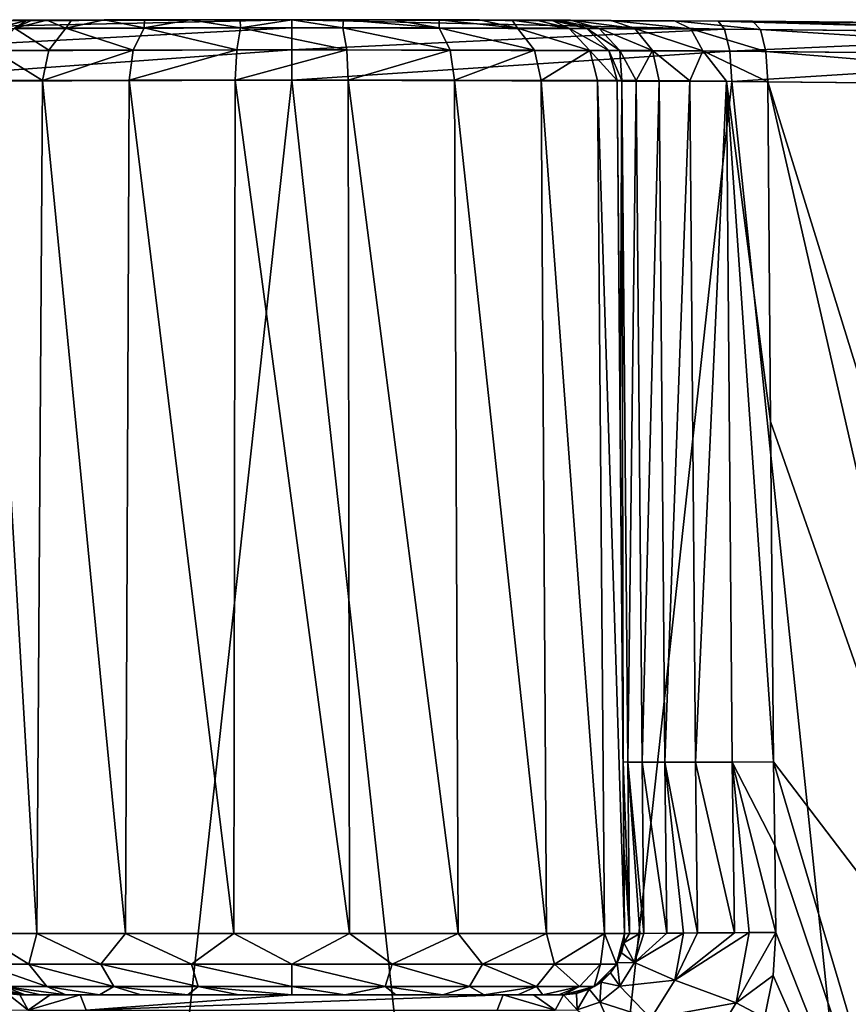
# Model space of a CAD drawing. Header units: millimetres. Extents: x -50 to 50, y 102 to 198.
# Tile 13 of 18: x -3 to 7, y 186 to 198. Entities that reach past the tile are written whole.
import ezdxf

# ---------------------------------------------------------------- set-up
doc = ezdxf.new("R2010")
doc.units = ezdxf.units.MM
doc.header["$LTSCALE"] = 65.185185
for name, color, linetype in [('64', 7, 'CONTINUOUS'), ('65', 7, 'CONTINUOUS'), ('66', 7, 'CONTINUOUS'), ('70', 7, 'CONTINUOUS'), ('71', 7, 'CONTINUOUS'), ('72', 7, 'CONTINUOUS'), ('73', 7, 'CONTINUOUS'), ('74', 7, 'CONTINUOUS'), ('76', 7, 'CONTINUOUS'), ('77', 7, 'CONTINUOUS'), ('78', 7, 'CONTINUOUS'), ('79', 7, 'CONTINUOUS'), ('80', 7, 'CONTINUOUS'), ('81', 7, 'CONTINUOUS'), ('82', 7, 'CONTINUOUS'), ('84', 7, 'CONTINUOUS'), ('86', 7, 'CONTINUOUS'), ('87', 7, 'CONTINUOUS'), ('88', 7, 'CONTINUOUS'), ('89', 7, 'CONTINUOUS'), ('90', 7, 'CONTINUOUS'), ('91', 7, 'CONTINUOUS')]:
    doc.layers.add(name, color=color, linetype=linetype)

msp = doc.modelspace()

# ---------------------------------------------------------------- linework, layer by layer
at = {"layer": '64', "color": 7, "linetype": 'CONTINUOUS'}
for points in [[(-3.851, 187.057, 77.402), (-3.139, 187.057, 78.634), (-3.765, 197.551, 77.37), (-3.851, 187.057, 77.402)], [(-3.765, 197.551, 77.37), (-3.139, 187.057, 78.634), (-3.069, 197.553, 78.575), (-3.765, 197.551, 77.37)], [(-3.139, 187.057, 78.634), (-2.049, 187.057, 79.549), (-3.069, 197.553, 78.575), (-3.139, 187.057, 78.634)], [(-3.069, 197.553, 78.575), (-2.049, 187.057, 79.549), (-2.003, 197.555, 79.47), (-3.069, 197.553, 78.575)], [(-2.049, 187.057, 79.549), (-0.712, 187.057, 80.036), (-2.003, 197.555, 79.47), (-2.049, 187.057, 79.549)], [(-2.003, 197.555, 79.47), (-0.712, 187.057, 80.036), (-0.696, 197.556, 79.946), (-2.003, 197.555, 79.47)], [(-0.712, 187.057, 80.036), (0.712, 187.057, 80.036), (-0.696, 197.556, 79.946), (-0.712, 187.057, 80.036)], [(-0.696, 197.556, 79.946), (0.712, 187.057, 80.036), (0.696, 197.556, 79.946), (-0.696, 197.556, 79.946)], [(0.712, 187.057, 80.036), (2.049, 187.057, 79.549), (0.696, 197.556, 79.946), (0.712, 187.057, 80.036)], [(0.696, 197.556, 79.946), (2.049, 187.057, 79.549), (2.004, 197.555, 79.469), (0.696, 197.556, 79.946)], [(2.049, 187.057, 79.549), (3.139, 187.057, 78.634), (2.004, 197.555, 79.469), (2.049, 187.057, 79.549)], [(2.004, 197.555, 79.469), (3.139, 187.057, 78.634), (3.07, 197.553, 78.575), (2.004, 197.555, 79.469)], [(3.139, 187.057, 78.634), (3.851, 187.057, 77.402), (3.07, 197.553, 78.575), (3.139, 187.057, 78.634)], [(3.07, 197.553, 78.575), (3.851, 187.057, 77.402), (3.765, 197.551, 77.37), (3.07, 197.553, 78.575)], [(4.098, 187.057, 76), (4.007, 197.55, 76), (3.765, 197.551, 77.37), (4.098, 187.057, 76)], [(3.851, 187.057, 77.402), (4.098, 187.057, 76), (3.765, 197.551, 77.37), (3.851, 187.057, 77.402)]]:
    msp.add_3dface(points, dxfattribs=at)
at = {"layer": '65', "color": 7, "linetype": 'CONTINUOUS'}
for points in [[(4.007, 197.55, 76), (4.098, 187.057, 76), (4.098, 187.057, 24.492), (4.007, 197.55, 76)], [(4.007, 197.55, 24.428), (4.007, 197.55, 76), (4.043, 193.362, 24.456), (4.007, 197.55, 24.428)], [(4.043, 193.362, 24.456), (4.007, 197.55, 76), (4.08, 189.168, 24.484), (4.043, 193.362, 24.456)], [(4.08, 189.168, 24.484), (4.007, 197.55, 76), (4.089, 188.119, 24.489), (4.08, 189.168, 24.484)], [(4.089, 188.119, 24.489), (4.007, 197.55, 76), (4.098, 187.057, 24.492), (4.089, 188.119, 24.489)]]:
    msp.add_3dface(points, dxfattribs=at)
at = {"layer": '66', "color": 7, "linetype": 'CONTINUOUS'}
for points in [[(0.002, 198.3, -22.03), (-5.246, 198.283, -21.397), (0.001, 198.3, 79.256), (0.002, 198.3, -22.03)], [(0.001, 198.3, 79.256), (-5.246, 198.283, -21.397), (-0.637, 198.3, 79.194), (0.001, 198.3, 79.256)], [(-0.637, 198.3, 79.194), (-5.246, 198.283, -21.397), (-3.26, 198.293, 24.428), (-0.637, 198.3, 79.194)], [(-3.26, 198.293, 24.428), (-5.246, 198.283, -21.397), (-3.431, 198.293, 23.387), (-3.26, 198.293, 24.428)], [(-1.25, 198.299, 79.007), (-0.637, 198.3, 79.194), (-3.26, 198.293, 24.428), (-1.25, 198.299, 79.007)], [(-1.815, 198.298, 78.705), (-1.25, 198.299, 79.007), (-3.26, 198.293, 24.428), (-1.815, 198.298, 78.705)], [(-2.31, 198.297, 78.298), (-1.815, 198.298, 78.705), (-3.26, 198.293, 24.428), (-2.31, 198.297, 78.298)], [(-2.714, 198.295, 77.803), (-2.31, 198.297, 78.298), (-3.26, 198.293, 24.428), (-2.714, 198.295, 77.803)], [(-3.015, 198.294, 77.238), (-2.714, 198.295, 77.803), (-3.26, 198.293, 24.428), (-3.015, 198.294, 77.238)], [(-3.198, 198.294, 76.627), (-3.015, 198.294, 77.238), (-3.26, 198.293, 24.428), (-3.198, 198.294, 76.627)], [(-3.26, 198.293, 76), (-3.198, 198.294, 76.627), (-3.26, 198.293, 24.428), (-3.26, 198.293, 76)], [(0.639, 198.3, 79.193), (0.002, 198.3, -22.03), (0.001, 198.3, 79.256), (0.639, 198.3, 79.193)], [(5.25, 198.283, -21.396), (0.002, 198.3, -22.03), (4.712, 198.286, 21.721), (5.25, 198.283, -21.396)], [(4.712, 198.286, 21.721), (0.002, 198.3, -22.03), (3.934, 198.29, 22.447), (4.712, 198.286, 21.721)], [(3.934, 198.29, 22.447), (0.002, 198.3, -22.03), (3.431, 198.293, 23.386), (3.934, 198.29, 22.447)], [(3.431, 198.293, 23.386), (0.002, 198.3, -22.03), (3.26, 198.293, 24.428), (3.431, 198.293, 23.386)], [(3.26, 198.293, 24.428), (0.002, 198.3, -22.03), (3.26, 198.293, 76), (3.26, 198.293, 24.428)], [(3.26, 198.293, 76), (0.002, 198.3, -22.03), (3.199, 198.294, 76.627), (3.26, 198.293, 76)], [(3.199, 198.294, 76.627), (0.002, 198.3, -22.03), (3.015, 198.294, 77.237), (3.199, 198.294, 76.627)], [(3.015, 198.294, 77.237), (0.002, 198.3, -22.03), (2.715, 198.295, 77.802), (3.015, 198.294, 77.237)], [(2.715, 198.295, 77.802), (0.002, 198.3, -22.03), (2.311, 198.297, 78.297), (2.715, 198.295, 77.802)], [(2.311, 198.297, 78.297), (0.002, 198.3, -22.03), (1.816, 198.298, 78.704), (2.311, 198.297, 78.297)], [(1.816, 198.298, 78.704), (0.002, 198.3, -22.03), (1.251, 198.299, 79.007), (1.816, 198.298, 78.704)], [(1.251, 198.299, 79.007), (0.002, 198.3, -22.03), (0.639, 198.3, 79.193), (1.251, 198.299, 79.007)], [(5.675, 198.28, 21.288), (5.25, 198.283, -21.396), (4.712, 198.286, 21.721), (5.675, 198.28, 21.288)], [(10.196, 198.235, -19.534), (5.25, 198.283, -21.396), (5.675, 198.28, 21.288), (10.196, 198.235, -19.534)], [(10.574, 198.23, 19.332), (10.196, 198.235, -19.534), (5.675, 198.28, 21.288), (10.574, 198.23, 19.332)]]:
    msp.add_3dface(points, dxfattribs=at)
at = {"layer": '70', "color": 7, "linetype": 'CONTINUOUS'}
for points in [[(-2.718, 172.804, -22.834), (-8.001, 172.804, -21.559), (-5.417, 197.539, -22.126), (-2.718, 172.804, -22.834)], [(0.001, 197.557, -22.78), (-2.718, 172.804, -22.834), (-5.417, 197.539, -22.126), (0.001, 197.557, -22.78)], [(2.717, 172.804, -22.834), (-2.718, 172.804, -22.834), (0.001, 197.557, -22.78), (2.717, 172.804, -22.834)], [(5.418, 197.539, -22.126), (2.717, 172.804, -22.834), (0.001, 197.557, -22.78), (5.418, 197.539, -22.126)], [(8.001, 172.804, -21.559), (2.717, 172.804, -22.834), (5.418, 197.539, -22.126), (8.001, 172.804, -21.559)], [(10.525, 197.492, -20.203), (8.001, 172.804, -21.559), (5.418, 197.539, -22.126), (10.525, 197.492, -20.203)], [(8.571, 185.704, 21.217), (10.894, 181.292, 20.167), (5.863, 197.536, 22.012), (8.571, 185.704, 21.217)], [(5.863, 197.536, 22.012), (10.894, 181.292, 20.167), (10.929, 197.487, 19.988), (5.863, 197.536, 22.012)], [(5.897, 193.356, 22.041), (8.571, 185.704, 21.217), (5.863, 197.536, 22.012), (5.897, 193.356, 22.041)], [(5.931, 189.168, 22.07), (8.571, 185.704, 21.217), (5.897, 193.356, 22.041), (5.931, 189.168, 22.07)]]:
    msp.add_3dface(points, dxfattribs=at)
at = {"layer": '71', "color": 7, "linetype": 'CONTINUOUS'}
for points in [[(3.348, 186.3, 50.543), (3.348, 186.3, 76), (-3.348, 186.3, 50.543), (3.348, 186.3, 50.543)], [(-3.348, 186.3, 50.543), (3.348, 186.3, 76), (-3.348, 186.3, 76), (-3.348, 186.3, 50.543)], [(-3.348, 186.3, 76), (3.348, 186.3, 76), (3.284, 186.3, 76.653), (-3.348, 186.3, 76)], [(-2.976, 186.3, 25.124), (3.348, 186.3, 50.543), (-3.348, 186.3, 25.086), (-2.976, 186.3, 25.124)], [(-3.348, 186.3, 25.086), (3.348, 186.3, 50.543), (-3.348, 186.3, 50.543), (-3.348, 186.3, 25.086)], [(-3.284, 186.3, 76.653), (-3.348, 186.3, 76), (3.284, 186.3, 76.653), (-3.284, 186.3, 76.653)], [(-3.093, 186.3, 77.281), (-3.284, 186.3, 76.653), (3.093, 186.3, 77.281), (-3.093, 186.3, 77.281)], [(3.093, 186.3, 77.281), (-3.284, 186.3, 76.653), (3.284, 186.3, 76.653), (3.093, 186.3, 77.281)], [(-2.784, 186.3, 77.86), (-3.093, 186.3, 77.281), (2.784, 186.3, 77.86), (-2.784, 186.3, 77.86)], [(2.784, 186.3, 77.86), (-3.093, 186.3, 77.281), (3.093, 186.3, 77.281), (2.784, 186.3, 77.86)], [(-2.604, 186.3, 25.156), (3.348, 186.3, 50.543), (-2.976, 186.3, 25.124), (-2.604, 186.3, 25.156)], [(-2.368, 186.3, 78.367), (-2.784, 186.3, 77.86), (2.368, 186.3, 78.367), (-2.368, 186.3, 78.367)], [(2.368, 186.3, 78.367), (-2.784, 186.3, 77.86), (2.784, 186.3, 77.86), (2.368, 186.3, 78.367)], [(0, 186.3, 25.257), (3.348, 186.3, 50.543), (-2.604, 186.3, 25.156), (0, 186.3, 25.257)], [(-1.86, 186.3, 78.784), (-2.368, 186.3, 78.367), (1.86, 186.3, 78.784), (-1.86, 186.3, 78.784)], [(1.86, 186.3, 78.784), (-2.368, 186.3, 78.367), (2.368, 186.3, 78.367), (1.86, 186.3, 78.784)], [(-1.281, 186.3, 79.093), (-1.86, 186.3, 78.784), (1.281, 186.3, 79.093), (-1.281, 186.3, 79.093)], [(1.281, 186.3, 79.093), (-1.86, 186.3, 78.784), (1.86, 186.3, 78.784), (1.281, 186.3, 79.093)], [(-0.653, 186.3, 79.284), (-1.281, 186.3, 79.093), (0.653, 186.3, 79.284), (-0.653, 186.3, 79.284)], [(0.653, 186.3, 79.284), (-1.281, 186.3, 79.093), (1.281, 186.3, 79.093), (0.653, 186.3, 79.284)], [(0, 186.3, 79.348), (-0.653, 186.3, 79.284), (0.653, 186.3, 79.284), (0, 186.3, 79.348)], [(2.604, 186.3, 25.156), (3.348, 186.3, 50.543), (0, 186.3, 25.257), (2.604, 186.3, 25.156)], [(2.977, 186.3, 25.124), (3.348, 186.3, 50.543), (2.604, 186.3, 25.156), (2.977, 186.3, 25.124)], [(3.348, 186.3, 25.086), (3.348, 186.3, 50.543), (2.977, 186.3, 25.124), (3.348, 186.3, 25.086)]]:
    msp.add_3dface(points, dxfattribs=at)
at = {"layer": '72', "color": 7, "linetype": 'CONTINUOUS'}
for points in [[(-3.348, 186.3, 25.086), (-3.348, 186.3, 50.543), (-3.725, 186.402, 76), (-3.348, 186.3, 25.086)], [(-3.348, 186.3, 25.086), (-3.725, 186.402, 76), (-3.505, 186.317, 25.002), (-3.348, 186.3, 25.086)], [(-3.348, 186.3, 50.543), (-3.348, 186.3, 76), (-3.725, 186.402, 76), (-3.348, 186.3, 50.543)]]:
    msp.add_3dface(points, dxfattribs=at)
at = {"layer": '73', "color": 7, "linetype": 'CONTINUOUS'}
for points in [[(-3.139, 187.057, 78.634), (-3.851, 187.057, 77.402), (-3.236, 186.679, 78.351), (-3.139, 187.057, 78.634)], [(-3.236, 186.679, 78.351), (-3.851, 187.057, 77.402), (-3.804, 186.679, 77.236), (-3.236, 186.679, 78.351)], [(-2.351, 186.679, 79.236), (-3.139, 187.057, 78.634), (-3.236, 186.679, 78.351), (-2.351, 186.679, 79.236)], [(-2.049, 187.057, 79.549), (-3.139, 187.057, 78.634), (-2.351, 186.679, 79.236), (-2.049, 187.057, 79.549)], [(-1.236, 186.679, 79.804), (-2.049, 187.057, 79.549), (-2.351, 186.679, 79.236), (-1.236, 186.679, 79.804)], [(-0.712, 187.057, 80.036), (-2.049, 187.057, 79.549), (-1.236, 186.679, 79.804), (-0.712, 187.057, 80.036)], [(0, 186.679, 80), (-0.712, 187.057, 80.036), (-1.236, 186.679, 79.804), (0, 186.679, 80)], [(0.712, 187.057, 80.036), (-0.712, 187.057, 80.036), (0, 186.679, 80), (0.712, 187.057, 80.036)], [(1.236, 186.679, 79.804), (0.712, 187.057, 80.036), (0, 186.679, 80), (1.236, 186.679, 79.804)], [(2.049, 187.057, 79.549), (0.712, 187.057, 80.036), (1.236, 186.679, 79.804), (2.049, 187.057, 79.549)], [(2.351, 186.679, 79.236), (2.049, 187.057, 79.549), (1.236, 186.679, 79.804), (2.351, 186.679, 79.236)], [(3.139, 187.057, 78.634), (2.049, 187.057, 79.549), (2.351, 186.679, 79.236), (3.139, 187.057, 78.634)], [(3.236, 186.679, 78.351), (3.139, 187.057, 78.634), (2.351, 186.679, 79.236), (3.236, 186.679, 78.351)], [(3.851, 187.057, 77.402), (3.139, 187.057, 78.634), (3.236, 186.679, 78.351), (3.851, 187.057, 77.402)], [(3.804, 186.679, 77.236), (3.851, 187.057, 77.402), (3.236, 186.679, 78.351), (3.804, 186.679, 77.236)], [(4, 186.679, 76), (3.851, 187.057, 77.402), (3.804, 186.679, 77.236), (4, 186.679, 76)], [(4.098, 187.057, 76), (3.851, 187.057, 77.402), (4, 186.679, 76), (4.098, 187.057, 76)], [(-3.236, 186.679, 78.351), (-3.804, 186.679, 77.236), (-3.014, 186.402, 78.19), (-3.236, 186.679, 78.351)], [(-3.014, 186.402, 78.19), (-3.804, 186.679, 77.236), (-3.543, 186.402, 77.151), (-3.014, 186.402, 78.19)], [(-2.351, 186.679, 79.236), (-3.236, 186.679, 78.351), (-2.19, 186.402, 79.014), (-2.351, 186.679, 79.236)], [(-2.19, 186.402, 79.014), (-3.236, 186.679, 78.351), (-3.014, 186.402, 78.19), (-2.19, 186.402, 79.014)], [(-1.236, 186.679, 79.804), (-2.351, 186.679, 79.236), (-1.151, 186.402, 79.543), (-1.236, 186.679, 79.804)], [(-1.151, 186.402, 79.543), (-2.351, 186.679, 79.236), (-2.19, 186.402, 79.014), (-1.151, 186.402, 79.543)], [(0, 186.679, 80), (-1.236, 186.679, 79.804), (0, 186.402, 79.725), (0, 186.679, 80)], [(0, 186.402, 79.725), (-1.236, 186.679, 79.804), (-1.151, 186.402, 79.543), (0, 186.402, 79.725)], [(1.236, 186.679, 79.804), (0, 186.679, 80), (1.151, 186.402, 79.543), (1.236, 186.679, 79.804)], [(1.151, 186.402, 79.543), (0, 186.679, 80), (0, 186.402, 79.725), (1.151, 186.402, 79.543)], [(2.19, 186.402, 79.014), (1.236, 186.679, 79.804), (1.151, 186.402, 79.543), (2.19, 186.402, 79.014)], [(2.351, 186.679, 79.236), (1.236, 186.679, 79.804), (2.19, 186.402, 79.014), (2.351, 186.679, 79.236)], [(3.014, 186.402, 78.19), (2.351, 186.679, 79.236), (2.19, 186.402, 79.014), (3.014, 186.402, 78.19)], [(3.236, 186.679, 78.351), (2.351, 186.679, 79.236), (3.014, 186.402, 78.19), (3.236, 186.679, 78.351)], [(3.543, 186.402, 77.151), (3.236, 186.679, 78.351), (3.014, 186.402, 78.19), (3.543, 186.402, 77.151)], [(3.804, 186.679, 77.236), (3.236, 186.679, 78.351), (3.543, 186.402, 77.151), (3.804, 186.679, 77.236)], [(3.725, 186.402, 76), (3.804, 186.679, 77.236), (3.543, 186.402, 77.151), (3.725, 186.402, 76)], [(4, 186.679, 76), (3.804, 186.679, 77.236), (3.725, 186.402, 76), (4, 186.679, 76)], [(-3.348, 186.3, 76), (-3.284, 186.3, 76.653), (-3.725, 186.402, 76), (-3.348, 186.3, 76)], [(-3.725, 186.402, 76), (-3.284, 186.3, 76.653), (-3.543, 186.402, 77.151), (-3.725, 186.402, 76)], [(-3.284, 186.3, 76.653), (-3.093, 186.3, 77.281), (-3.543, 186.402, 77.151), (-3.284, 186.3, 76.653)], [(-3.093, 186.3, 77.281), (-2.784, 186.3, 77.86), (-3.543, 186.402, 77.151), (-3.093, 186.3, 77.281)], [(-2.784, 186.3, 77.86), (-3.014, 186.402, 78.19), (-3.543, 186.402, 77.151), (-2.784, 186.3, 77.86)], [(-2.784, 186.3, 77.86), (-2.368, 186.3, 78.367), (-3.014, 186.402, 78.19), (-2.784, 186.3, 77.86)], [(-2.368, 186.3, 78.367), (-2.19, 186.402, 79.014), (-3.014, 186.402, 78.19), (-2.368, 186.3, 78.367)], [(-2.368, 186.3, 78.367), (-1.86, 186.3, 78.784), (-2.19, 186.402, 79.014), (-2.368, 186.3, 78.367)], [(-1.86, 186.3, 78.784), (-1.281, 186.3, 79.093), (-2.19, 186.402, 79.014), (-1.86, 186.3, 78.784)], [(-1.281, 186.3, 79.093), (-1.151, 186.402, 79.543), (-2.19, 186.402, 79.014), (-1.281, 186.3, 79.093)], [(-1.281, 186.3, 79.093), (-0.653, 186.3, 79.284), (-1.151, 186.402, 79.543), (-1.281, 186.3, 79.093)], [(-0.653, 186.3, 79.284), (0, 186.3, 79.348), (-1.151, 186.402, 79.543), (-0.653, 186.3, 79.284)], [(0, 186.3, 79.348), (0, 186.402, 79.725), (-1.151, 186.402, 79.543), (0, 186.3, 79.348)], [(0, 186.3, 79.348), (0.653, 186.3, 79.284), (0, 186.402, 79.725), (0, 186.3, 79.348)], [(0.653, 186.3, 79.284), (1.151, 186.402, 79.543), (0, 186.402, 79.725), (0.653, 186.3, 79.284)], [(0.653, 186.3, 79.284), (1.281, 186.3, 79.093), (1.151, 186.402, 79.543), (0.653, 186.3, 79.284)], [(1.281, 186.3, 79.093), (1.86, 186.3, 78.784), (1.151, 186.402, 79.543), (1.281, 186.3, 79.093)], [(1.86, 186.3, 78.784), (2.19, 186.402, 79.014), (1.151, 186.402, 79.543), (1.86, 186.3, 78.784)], [(1.86, 186.3, 78.784), (2.368, 186.3, 78.367), (2.19, 186.402, 79.014), (1.86, 186.3, 78.784)], [(2.368, 186.3, 78.367), (3.014, 186.402, 78.19), (2.19, 186.402, 79.014), (2.368, 186.3, 78.367)], [(2.368, 186.3, 78.367), (2.784, 186.3, 77.86), (3.014, 186.402, 78.19), (2.368, 186.3, 78.367)], [(2.784, 186.3, 77.86), (3.093, 186.3, 77.281), (3.014, 186.402, 78.19), (2.784, 186.3, 77.86)], [(3.093, 186.3, 77.281), (3.543, 186.402, 77.151), (3.014, 186.402, 78.19), (3.093, 186.3, 77.281)], [(3.093, 186.3, 77.281), (3.284, 186.3, 76.653), (3.543, 186.402, 77.151), (3.093, 186.3, 77.281)], [(3.284, 186.3, 76.653), (3.348, 186.3, 76), (3.543, 186.402, 77.151), (3.284, 186.3, 76.653)], [(3.348, 186.3, 76), (3.725, 186.402, 76), (3.543, 186.402, 77.151), (3.348, 186.3, 76)]]:
    msp.add_3dface(points, dxfattribs=at)
at = {"layer": '74', "color": 7, "linetype": 'CONTINUOUS'}
for points in [[(4.098, 187.057, 24.492), (4.098, 187.057, 76), (4, 186.679, 76), (4.098, 187.057, 24.492)], [(4.098, 187.057, 24.492), (4, 186.679, 76), (4.09, 186.939, 24.503), (4.098, 187.057, 24.492)], [(4.09, 186.939, 24.503), (4, 186.679, 76), (4.061, 186.817, 24.536), (4.09, 186.939, 24.503)], [(4.061, 186.817, 24.536), (4, 186.679, 76), (4.007, 186.692, 24.594), (4.061, 186.817, 24.536)], [(4, 186.679, 76), (3.725, 186.402, 76), (3.925, 186.571, 24.677), (4, 186.679, 76)], [(4.007, 186.692, 24.594), (4, 186.679, 76), (3.925, 186.571, 24.677), (4.007, 186.692, 24.594)], [(3.925, 186.571, 24.677), (3.725, 186.402, 76), (3.809, 186.458, 24.782), (3.925, 186.571, 24.677)], [(3.725, 186.402, 76), (3.348, 186.3, 76), (3.662, 186.369, 24.898), (3.725, 186.402, 76)], [(3.662, 186.369, 24.898), (3.348, 186.3, 76), (3.505, 186.317, 25.002), (3.662, 186.369, 24.898)], [(3.809, 186.458, 24.782), (3.725, 186.402, 76), (3.662, 186.369, 24.898), (3.809, 186.458, 24.782)], [(3.348, 186.3, 76), (3.348, 186.3, 50.543), (3.505, 186.317, 25.002), (3.348, 186.3, 76)], [(3.348, 186.3, 50.543), (3.348, 186.3, 25.086), (3.505, 186.317, 25.002), (3.348, 186.3, 50.543)]]:
    msp.add_3dface(points, dxfattribs=at)
at = {"layer": '76', "color": 7, "linetype": 'CONTINUOUS'}
for points in [[(4.007, 197.55, 24.428), (4.043, 193.362, 24.456), (4.066, 197.551, 23.887), (4.007, 197.55, 24.428)], [(4.043, 193.362, 24.456), (4.08, 189.168, 24.484), (4.066, 197.551, 23.887), (4.043, 193.362, 24.456)], [(4.08, 189.168, 24.484), (4.139, 189.165, 23.943), (4.066, 197.551, 23.887), (4.08, 189.168, 24.484)], [(4.066, 197.551, 23.887), (4.139, 189.165, 23.943), (4.241, 197.55, 23.37), (4.066, 197.551, 23.887)], [(4.139, 189.165, 23.943), (4.314, 189.163, 23.428), (4.241, 197.55, 23.37), (4.139, 189.165, 23.943)], [(4.241, 197.55, 23.37), (4.314, 189.163, 23.428), (4.524, 197.549, 22.904), (4.241, 197.55, 23.37)], [(4.314, 189.163, 23.428), (4.596, 189.163, 22.963), (4.524, 197.549, 22.904), (4.314, 189.163, 23.428)], [(4.524, 197.549, 22.904), (4.596, 189.163, 22.963), (4.902, 197.546, 22.511), (4.524, 197.549, 22.904)], [(4.596, 189.163, 22.963), (4.972, 189.163, 22.57), (4.902, 197.546, 22.511), (4.596, 189.163, 22.963)], [(4.902, 197.546, 22.511), (4.972, 189.163, 22.57), (5.355, 197.542, 22.209), (4.902, 197.546, 22.511)], [(4.972, 189.163, 22.57), (5.424, 189.165, 22.267), (5.355, 197.542, 22.209), (4.972, 189.163, 22.57)], [(5.931, 189.168, 22.07), (5.897, 193.356, 22.041), (5.355, 197.542, 22.209), (5.931, 189.168, 22.07)], [(5.424, 189.165, 22.267), (5.931, 189.168, 22.07), (5.355, 197.542, 22.209), (5.424, 189.165, 22.267)], [(5.897, 193.356, 22.041), (5.863, 197.536, 22.012), (5.355, 197.542, 22.209), (5.897, 193.356, 22.041)]]:
    msp.add_3dface(points, dxfattribs=at)
at = {"layer": '77', "color": 7, "linetype": 'CONTINUOUS'}
msp.add_3dface([(-3.26, 198.293, 24.428), (-3.431, 198.293, 23.387), (-3.63, 198.194, 24.428), (-3.26, 198.293, 24.428)], dxfattribs=at)
at = {"layer": '78', "color": 7, "linetype": 'CONTINUOUS'}
for points in [[(-3.26, 198.293, 76), (-3.63, 198.194, 24.428), (-3.632, 198.193, 76), (-3.26, 198.293, 76)], [(-3.26, 198.293, 76), (-3.26, 198.293, 24.428), (-3.63, 198.194, 24.428), (-3.26, 198.293, 76)]]:
    msp.add_3dface(points, dxfattribs=at)
at = {"layer": '79', "color": 7, "linetype": 'CONTINUOUS'}
for points in [[(-3.26, 198.293, 76), (-3.632, 198.193, 76), (-3.413, 198.194, 77.241), (-3.26, 198.293, 76)], [(-3.015, 198.294, 77.238), (-3.198, 198.294, 76.627), (-3.413, 198.194, 77.241), (-3.015, 198.294, 77.238)], [(-3.015, 198.294, 77.238), (-3.413, 198.194, 77.241), (-2.782, 198.196, 78.333), (-3.015, 198.294, 77.238)], [(-3.198, 198.294, 76.627), (-3.26, 198.293, 76), (-3.413, 198.194, 77.241), (-3.198, 198.294, 76.627)], [(-2.714, 198.295, 77.803), (-3.015, 198.294, 77.238), (-2.782, 198.196, 78.333), (-2.714, 198.295, 77.803)], [(-2.31, 198.297, 78.298), (-2.714, 198.295, 77.803), (-2.782, 198.196, 78.333), (-2.31, 198.297, 78.298)], [(-2.31, 198.297, 78.298), (-2.782, 198.196, 78.333), (-1.816, 198.199, 79.143), (-2.31, 198.297, 78.298)], [(-1.815, 198.298, 78.705), (-2.31, 198.297, 78.298), (-1.816, 198.199, 79.143), (-1.815, 198.298, 78.705)], [(-1.25, 198.299, 79.007), (-1.815, 198.298, 78.705), (-1.816, 198.199, 79.143), (-1.25, 198.299, 79.007)], [(-1.25, 198.299, 79.007), (-1.816, 198.199, 79.143), (-0.631, 198.201, 79.574), (-1.25, 198.299, 79.007)], [(-0.637, 198.3, 79.194), (-1.25, 198.299, 79.007), (-0.631, 198.201, 79.574), (-0.637, 198.3, 79.194)], [(0.001, 198.3, 79.256), (-0.637, 198.3, 79.194), (-0.631, 198.201, 79.574), (0.001, 198.3, 79.256)], [(0.001, 198.3, 79.256), (-0.631, 198.201, 79.574), (0.63, 198.201, 79.574), (0.001, 198.3, 79.256)], [(0.639, 198.3, 79.193), (0.001, 198.3, 79.256), (0.63, 198.201, 79.574), (0.639, 198.3, 79.193)], [(0.639, 198.3, 79.193), (0.63, 198.201, 79.574), (1.816, 198.199, 79.143), (0.639, 198.3, 79.193)], [(1.251, 198.299, 79.007), (0.639, 198.3, 79.193), (1.816, 198.199, 79.143), (1.251, 198.299, 79.007)], [(1.816, 198.298, 78.704), (1.251, 198.299, 79.007), (1.816, 198.199, 79.143), (1.816, 198.298, 78.704)], [(2.311, 198.297, 78.297), (1.816, 198.298, 78.704), (2.782, 198.196, 78.333), (2.311, 198.297, 78.297)], [(1.816, 198.298, 78.704), (1.816, 198.199, 79.143), (2.782, 198.196, 78.333), (1.816, 198.298, 78.704)], [(2.715, 198.295, 77.802), (2.311, 198.297, 78.297), (2.782, 198.196, 78.333), (2.715, 198.295, 77.802)], [(3.015, 198.294, 77.237), (2.715, 198.295, 77.802), (3.413, 198.194, 77.242), (3.015, 198.294, 77.237)], [(2.715, 198.295, 77.802), (2.782, 198.196, 78.333), (3.413, 198.194, 77.242), (2.715, 198.295, 77.802)], [(3.199, 198.294, 76.627), (3.015, 198.294, 77.237), (3.413, 198.194, 77.242), (3.199, 198.294, 76.627)], [(3.26, 198.293, 76), (3.199, 198.294, 76.627), (3.632, 198.193, 76), (3.26, 198.293, 76)], [(3.199, 198.294, 76.627), (3.413, 198.194, 77.242), (3.632, 198.193, 76), (3.199, 198.294, 76.627)], [(-3.67, 197.921, 77.335), (-2.992, 197.923, 78.509), (-3.413, 198.194, 77.241), (-3.67, 197.921, 77.335)], [(-3.413, 198.194, 77.241), (-2.992, 197.923, 78.509), (-2.782, 198.196, 78.333), (-3.413, 198.194, 77.241)], [(-2.992, 197.923, 78.509), (-1.953, 197.926, 79.381), (-2.782, 198.196, 78.333), (-2.992, 197.923, 78.509)], [(-2.782, 198.196, 78.333), (-1.953, 197.926, 79.381), (-1.816, 198.199, 79.143), (-2.782, 198.196, 78.333)], [(-1.953, 197.926, 79.381), (-0.678, 197.928, 79.844), (-1.816, 198.199, 79.143), (-1.953, 197.926, 79.381)], [(-1.816, 198.199, 79.143), (-0.678, 197.928, 79.844), (-0.631, 198.201, 79.574), (-1.816, 198.199, 79.143)], [(-0.678, 197.928, 79.844), (0.678, 197.928, 79.845), (-0.631, 198.201, 79.574), (-0.678, 197.928, 79.844)], [(-0.631, 198.201, 79.574), (0.678, 197.928, 79.845), (0.63, 198.201, 79.574), (-0.631, 198.201, 79.574)], [(0.678, 197.928, 79.845), (1.952, 197.926, 79.381), (0.63, 198.201, 79.574), (0.678, 197.928, 79.845)], [(0.63, 198.201, 79.574), (1.952, 197.926, 79.381), (1.816, 198.199, 79.143), (0.63, 198.201, 79.574)], [(1.952, 197.926, 79.381), (2.991, 197.923, 78.51), (1.816, 198.199, 79.143), (1.952, 197.926, 79.381)], [(1.816, 198.199, 79.143), (2.991, 197.923, 78.51), (2.782, 198.196, 78.333), (1.816, 198.199, 79.143)], [(2.991, 197.923, 78.51), (3.67, 197.921, 77.335), (2.782, 198.196, 78.333), (2.991, 197.923, 78.51)], [(2.782, 198.196, 78.333), (3.67, 197.921, 77.335), (3.413, 198.194, 77.242), (2.782, 198.196, 78.333)], [(3.67, 197.921, 77.335), (3.905, 197.919, 76), (3.413, 198.194, 77.242), (3.67, 197.921, 77.335)], [(3.413, 198.194, 77.242), (3.905, 197.919, 76), (3.632, 198.193, 76), (3.413, 198.194, 77.242)], [(-3.765, 197.551, 77.37), (-3.069, 197.553, 78.575), (-3.67, 197.921, 77.335), (-3.765, 197.551, 77.37)], [(-3.67, 197.921, 77.335), (-3.069, 197.553, 78.575), (-2.992, 197.923, 78.509), (-3.67, 197.921, 77.335)], [(-3.069, 197.553, 78.575), (-2.003, 197.555, 79.47), (-1.953, 197.926, 79.381), (-3.069, 197.553, 78.575)], [(-2.992, 197.923, 78.509), (-3.069, 197.553, 78.575), (-1.953, 197.926, 79.381), (-2.992, 197.923, 78.509)], [(-2.003, 197.555, 79.47), (-0.696, 197.556, 79.946), (-0.678, 197.928, 79.844), (-2.003, 197.555, 79.47)], [(-1.953, 197.926, 79.381), (-2.003, 197.555, 79.47), (-0.678, 197.928, 79.844), (-1.953, 197.926, 79.381)], [(-0.696, 197.556, 79.946), (0.696, 197.556, 79.946), (0.678, 197.928, 79.845), (-0.696, 197.556, 79.946)], [(-0.678, 197.928, 79.844), (-0.696, 197.556, 79.946), (0.678, 197.928, 79.845), (-0.678, 197.928, 79.844)], [(0.678, 197.928, 79.845), (0.696, 197.556, 79.946), (1.952, 197.926, 79.381), (0.678, 197.928, 79.845)], [(0.696, 197.556, 79.946), (2.004, 197.555, 79.469), (1.952, 197.926, 79.381), (0.696, 197.556, 79.946)], [(1.952, 197.926, 79.381), (2.004, 197.555, 79.469), (2.991, 197.923, 78.51), (1.952, 197.926, 79.381)], [(2.004, 197.555, 79.469), (3.07, 197.553, 78.575), (2.991, 197.923, 78.51), (2.004, 197.555, 79.469)], [(2.991, 197.923, 78.51), (3.07, 197.553, 78.575), (3.67, 197.921, 77.335), (2.991, 197.923, 78.51)], [(3.07, 197.553, 78.575), (3.765, 197.551, 77.37), (3.67, 197.921, 77.335), (3.07, 197.553, 78.575)], [(3.765, 197.551, 77.37), (4.007, 197.55, 76), (3.67, 197.921, 77.335), (3.765, 197.551, 77.37)], [(3.67, 197.921, 77.335), (4.007, 197.55, 76), (3.905, 197.919, 76), (3.67, 197.921, 77.335)]]:
    msp.add_3dface(points, dxfattribs=at)
at = {"layer": '80', "color": 7, "linetype": 'CONTINUOUS'}
for points in [[(3.26, 198.293, 24.428), (3.26, 198.293, 76), (3.632, 198.193, 76), (3.26, 198.293, 24.428)], [(3.26, 198.293, 24.428), (3.632, 198.193, 76), (3.63, 198.194, 24.428), (3.26, 198.293, 24.428)], [(3.63, 198.194, 24.428), (3.632, 198.193, 76), (3.904, 197.922, 24.428), (3.63, 198.194, 24.428)], [(3.632, 198.193, 76), (3.905, 197.919, 76), (3.904, 197.922, 24.428), (3.632, 198.193, 76)], [(4.007, 197.55, 76), (4.007, 197.55, 24.428), (3.904, 197.922, 24.428), (4.007, 197.55, 76)], [(3.905, 197.919, 76), (4.007, 197.55, 76), (3.904, 197.922, 24.428), (3.905, 197.919, 76)]]:
    msp.add_3dface(points, dxfattribs=at)
at = {"layer": '81', "color": 7, "linetype": 'CONTINUOUS'}
for points in [[(3.431, 198.293, 23.386), (3.26, 198.293, 24.428), (3.783, 198.194, 23.501), (3.431, 198.293, 23.386)], [(3.26, 198.293, 24.428), (3.63, 198.194, 24.428), (3.783, 198.194, 23.501), (3.26, 198.293, 24.428)], [(3.934, 198.29, 22.447), (3.431, 198.293, 23.386), (4.226, 198.191, 22.673), (3.934, 198.29, 22.447)], [(3.431, 198.293, 23.386), (3.783, 198.194, 23.501), (4.226, 198.191, 22.673), (3.431, 198.293, 23.386)], [(4.712, 198.286, 21.721), (3.934, 198.29, 22.447), (4.913, 198.187, 22.032), (4.712, 198.286, 21.721)], [(3.934, 198.29, 22.447), (4.226, 198.191, 22.673), (4.913, 198.187, 22.032), (3.934, 198.29, 22.447)], [(5.675, 198.28, 21.288), (4.712, 198.286, 21.721), (5.771, 198.18, 21.648), (5.675, 198.28, 21.288)], [(4.712, 198.286, 21.721), (4.913, 198.187, 22.032), (5.771, 198.18, 21.648), (4.712, 198.286, 21.721)], [(3.63, 198.194, 24.428), (3.904, 197.922, 24.428), (4.042, 197.922, 23.59), (3.63, 198.194, 24.428)], [(3.63, 198.194, 24.428), (4.042, 197.922, 23.59), (3.783, 198.194, 23.501), (3.63, 198.194, 24.428)], [(4.042, 197.922, 23.59), (4.443, 197.92, 22.841), (3.783, 198.194, 23.501), (4.042, 197.922, 23.59)], [(3.783, 198.194, 23.501), (4.443, 197.92, 22.841), (4.226, 198.191, 22.673), (3.783, 198.194, 23.501)], [(4.443, 197.92, 22.841), (5.064, 197.915, 22.261), (4.226, 198.191, 22.673), (4.443, 197.92, 22.841)], [(4.226, 198.191, 22.673), (5.064, 197.915, 22.261), (4.913, 198.187, 22.032), (4.226, 198.191, 22.673)], [(5.064, 197.915, 22.261), (5.839, 197.907, 21.913), (4.913, 198.187, 22.032), (5.064, 197.915, 22.261)], [(4.913, 198.187, 22.032), (5.839, 197.907, 21.913), (5.771, 198.18, 21.648), (4.913, 198.187, 22.032)], [(4.007, 197.55, 24.428), (4.066, 197.551, 23.887), (3.904, 197.922, 24.428), (4.007, 197.55, 24.428)], [(3.904, 197.922, 24.428), (4.066, 197.551, 23.887), (4.042, 197.922, 23.59), (3.904, 197.922, 24.428)], [(4.066, 197.551, 23.887), (4.241, 197.55, 23.37), (4.042, 197.922, 23.59), (4.066, 197.551, 23.887)], [(4.042, 197.922, 23.59), (4.241, 197.55, 23.37), (4.443, 197.92, 22.841), (4.042, 197.922, 23.59)], [(4.241, 197.55, 23.37), (4.524, 197.549, 22.904), (4.443, 197.92, 22.841), (4.241, 197.55, 23.37)], [(4.524, 197.549, 22.904), (4.902, 197.546, 22.511), (4.443, 197.92, 22.841), (4.524, 197.549, 22.904)], [(4.443, 197.92, 22.841), (4.902, 197.546, 22.511), (5.064, 197.915, 22.261), (4.443, 197.92, 22.841)], [(4.902, 197.546, 22.511), (5.355, 197.542, 22.209), (5.064, 197.915, 22.261), (4.902, 197.546, 22.511)], [(5.355, 197.542, 22.209), (5.863, 197.536, 22.012), (5.064, 197.915, 22.261), (5.355, 197.542, 22.209)], [(5.064, 197.915, 22.261), (5.863, 197.536, 22.012), (5.839, 197.907, 21.913), (5.064, 197.915, 22.261)]]:
    msp.add_3dface(points, dxfattribs=at)
at = {"layer": '82', "color": 7, "linetype": 'CONTINUOUS'}
for points in [[(-5.246, 198.283, -21.397), (0.002, 198.3, -22.03), (-5.332, 198.183, -21.76), (-5.246, 198.283, -21.397)], [(0.002, 198.3, -22.03), (0, 198.201, -22.402), (-5.332, 198.183, -21.76), (0.002, 198.3, -22.03)], [(0.002, 198.3, -22.03), (5.331, 198.183, -21.76), (0, 198.201, -22.402), (0.002, 198.3, -22.03)], [(0.002, 198.3, -22.03), (5.25, 198.283, -21.396), (5.331, 198.183, -21.76), (0.002, 198.3, -22.03)], [(5.25, 198.283, -21.396), (10.196, 198.235, -19.534), (10.357, 198.134, -19.87), (5.25, 198.283, -21.396)], [(5.25, 198.283, -21.396), (10.357, 198.134, -19.87), (5.331, 198.183, -21.76), (5.25, 198.283, -21.396)], [(10.574, 198.23, 19.332), (5.675, 198.28, 21.288), (10.758, 198.128, 19.656), (10.574, 198.23, 19.332)], [(5.675, 198.28, 21.288), (5.771, 198.18, 21.648), (10.758, 198.128, 19.656), (5.675, 198.28, 21.288)], [(0, 197.929, -22.677), (-5.395, 197.911, -22.027), (0, 198.201, -22.402), (0, 197.929, -22.677)], [(0, 198.201, -22.402), (-5.395, 197.911, -22.027), (-5.332, 198.183, -21.76), (0, 198.201, -22.402)], [(5.331, 198.183, -21.76), (0, 197.929, -22.677), (0, 198.201, -22.402), (5.331, 198.183, -21.76)], [(5.395, 197.911, -22.027), (0, 197.929, -22.677), (5.331, 198.183, -21.76), (5.395, 197.911, -22.027)], [(10.357, 198.134, -19.87), (5.395, 197.911, -22.027), (5.331, 198.183, -21.76), (10.357, 198.134, -19.87)], [(10.48, 197.86, -20.113), (5.395, 197.911, -22.027), (10.357, 198.134, -19.87), (10.48, 197.86, -20.113)], [(5.771, 198.18, 21.648), (5.839, 197.907, 21.913), (10.886, 197.855, 19.897), (5.771, 198.18, 21.648)], [(5.771, 198.18, 21.648), (10.886, 197.855, 19.897), (10.758, 198.128, 19.656), (5.771, 198.18, 21.648)], [(0.001, 197.557, -22.78), (-5.417, 197.539, -22.126), (0, 197.929, -22.677), (0.001, 197.557, -22.78)], [(0, 197.929, -22.677), (-5.417, 197.539, -22.126), (-5.395, 197.911, -22.027), (0, 197.929, -22.677)], [(5.395, 197.911, -22.027), (0.001, 197.557, -22.78), (0, 197.929, -22.677), (5.395, 197.911, -22.027)], [(5.418, 197.539, -22.126), (0.001, 197.557, -22.78), (5.395, 197.911, -22.027), (5.418, 197.539, -22.126)], [(10.48, 197.86, -20.113), (5.418, 197.539, -22.126), (5.395, 197.911, -22.027), (10.48, 197.86, -20.113)], [(5.863, 197.536, 22.012), (10.929, 197.487, 19.988), (5.839, 197.907, 21.913), (5.863, 197.536, 22.012)], [(5.839, 197.907, 21.913), (10.929, 197.487, 19.988), (10.886, 197.855, 19.897), (5.839, 197.907, 21.913)], [(10.525, 197.492, -20.203), (5.418, 197.539, -22.126), (10.48, 197.86, -20.113), (10.525, 197.492, -20.203)]]:
    msp.add_3dface(points, dxfattribs=at)
at = {"layer": '84', "color": 7, "linetype": 'CONTINUOUS'}
for points in [[(8.571, 185.704, 21.217), (5.931, 189.168, 22.07), (8.342, 181.048, 21.334), (8.571, 185.704, 21.217)], [(8.342, 181.048, 21.334), (5.931, 189.168, 22.07), (5.947, 188.141, 22.073), (8.342, 181.048, 21.334)], [(5.962, 187.069, 22.074), (8.342, 181.048, 21.334), (5.947, 188.141, 22.073), (5.962, 187.069, 22.074)], [(5.93, 186.538, 22.084), (8.342, 181.048, 21.334), (5.962, 187.069, 22.074), (5.93, 186.538, 22.084)], [(5.82, 186.019, 22.114), (8.342, 181.048, 21.334), (5.93, 186.538, 22.084), (5.82, 186.019, 22.114)]]:
    msp.add_3dface(points, dxfattribs=at)
at = {"layer": '86', "color": 7, "linetype": 'CONTINUOUS'}
for points in [[(4.08, 189.168, 24.484), (4.089, 188.119, 24.489), (4.158, 187.056, 23.949), (4.08, 189.168, 24.484)], [(4.139, 189.165, 23.943), (4.08, 189.168, 24.484), (4.158, 187.056, 23.949), (4.139, 189.165, 23.943)], [(4.314, 189.163, 23.428), (4.139, 189.165, 23.943), (4.334, 187.057, 23.432), (4.314, 189.163, 23.428)], [(4.334, 187.057, 23.432), (4.139, 189.165, 23.943), (4.287, 187.057, 23.539), (4.334, 187.057, 23.432)], [(4.287, 187.057, 23.539), (4.139, 189.165, 23.943), (4.158, 187.056, 23.949), (4.287, 187.057, 23.539)], [(4.596, 189.163, 22.963), (4.314, 189.163, 23.428), (4.618, 187.059, 22.966), (4.596, 189.163, 22.963)], [(4.618, 187.059, 22.966), (4.314, 189.163, 23.428), (4.334, 187.057, 23.432), (4.618, 187.059, 22.966)], [(4.972, 189.163, 22.57), (4.596, 189.163, 22.963), (4.997, 187.062, 22.572), (4.972, 189.163, 22.57)], [(4.997, 187.062, 22.572), (4.596, 189.163, 22.963), (4.825, 187.06, 22.73), (4.997, 187.062, 22.572)], [(4.825, 187.06, 22.73), (4.596, 189.163, 22.963), (4.618, 187.059, 22.966), (4.825, 187.06, 22.73)], [(5.424, 189.165, 22.267), (4.972, 189.163, 22.57), (5.452, 187.065, 22.27), (5.424, 189.165, 22.267)], [(5.452, 187.065, 22.27), (4.972, 189.163, 22.57), (4.997, 187.062, 22.572), (5.452, 187.065, 22.27)], [(5.931, 189.168, 22.07), (5.424, 189.165, 22.267), (5.947, 188.141, 22.073), (5.931, 189.168, 22.07)], [(5.424, 189.165, 22.267), (5.962, 187.069, 22.074), (5.947, 188.141, 22.073), (5.424, 189.165, 22.267)], [(5.962, 187.069, 22.074), (5.424, 189.165, 22.267), (5.631, 187.067, 22.187), (5.962, 187.069, 22.074)], [(5.631, 187.067, 22.187), (5.424, 189.165, 22.267), (5.452, 187.065, 22.27), (5.631, 187.067, 22.187)], [(4.089, 188.119, 24.489), (4.098, 187.057, 24.492), (4.158, 187.056, 23.949), (4.089, 188.119, 24.489)]]:
    msp.add_3dface(points, dxfattribs=at)
at = {"layer": '87', "color": 7, "linetype": 'CONTINUOUS'}
for points in [[(4.098, 187.057, 24.492), (4.09, 186.939, 24.503), (4.158, 187.056, 23.949), (4.098, 187.057, 24.492)], [(4.09, 186.939, 24.503), (4.287, 187.057, 23.539), (4.158, 187.056, 23.949), (4.09, 186.939, 24.503)], [(4.287, 187.057, 23.539), (4.09, 186.939, 24.503), (4.222, 186.7, 23.583), (4.287, 187.057, 23.539)], [(4.825, 187.06, 22.73), (4.618, 187.059, 22.966), (4.222, 186.7, 23.583), (4.825, 187.06, 22.73)], [(4.825, 187.06, 22.73), (4.222, 186.7, 23.583), (4.717, 186.48, 22.776), (4.825, 187.06, 22.73)], [(4.618, 187.059, 22.966), (4.334, 187.057, 23.432), (4.222, 186.7, 23.583), (4.618, 187.059, 22.966)], [(4.334, 187.057, 23.432), (4.287, 187.057, 23.539), (4.222, 186.7, 23.583), (4.334, 187.057, 23.432)], [(5.631, 187.067, 22.187), (5.452, 187.065, 22.27), (4.717, 186.48, 22.776), (5.631, 187.067, 22.187)], [(5.631, 187.067, 22.187), (4.717, 186.48, 22.776), (5.474, 186.2, 22.234), (5.631, 187.067, 22.187)], [(5.452, 187.065, 22.27), (4.997, 187.062, 22.572), (4.717, 186.48, 22.776), (5.452, 187.065, 22.27)], [(4.997, 187.062, 22.572), (4.825, 187.06, 22.73), (4.717, 186.48, 22.776), (4.997, 187.062, 22.572)], [(5.93, 186.538, 22.084), (5.962, 187.069, 22.074), (5.474, 186.2, 22.234), (5.93, 186.538, 22.084)], [(5.962, 187.069, 22.074), (5.631, 187.067, 22.187), (5.474, 186.2, 22.234), (5.962, 187.069, 22.074)], [(4.09, 186.939, 24.503), (4.061, 186.817, 24.536), (4.222, 186.7, 23.583), (4.09, 186.939, 24.503)], [(4.061, 186.817, 24.536), (4.007, 186.692, 24.594), (4.222, 186.7, 23.583), (4.061, 186.817, 24.536)], [(4.007, 186.692, 24.594), (3.925, 186.571, 24.677), (4.042, 186.406, 23.698), (4.007, 186.692, 24.594)], [(4.222, 186.7, 23.583), (4.007, 186.692, 24.594), (4.042, 186.406, 23.698), (4.222, 186.7, 23.583)], [(4.222, 186.7, 23.583), (4.042, 186.406, 23.698), (4.717, 186.48, 22.776), (4.222, 186.7, 23.583)], [(3.925, 186.571, 24.677), (3.809, 186.458, 24.782), (4.042, 186.406, 23.698), (3.925, 186.571, 24.677)], [(4.717, 186.48, 22.776), (4.042, 186.406, 23.698), (4.42, 186.009, 22.895), (4.717, 186.48, 22.776)], [(4.717, 186.48, 22.776), (4.42, 186.009, 22.895), (5.474, 186.2, 22.234), (4.717, 186.48, 22.776)], [(5.82, 186.019, 22.114), (5.93, 186.538, 22.084), (5.474, 186.2, 22.234), (5.82, 186.019, 22.114)], [(3.662, 186.369, 24.898), (3.505, 186.317, 25.002), (3.516, 186.116, 24.008), (3.662, 186.369, 24.898)], [(3.792, 186.21, 23.851), (3.662, 186.369, 24.898), (3.516, 186.116, 24.008), (3.792, 186.21, 23.851)], [(3.809, 186.458, 24.782), (3.662, 186.369, 24.898), (3.792, 186.21, 23.851), (3.809, 186.458, 24.782)], [(4.042, 186.406, 23.698), (3.809, 186.458, 24.782), (3.792, 186.21, 23.851), (4.042, 186.406, 23.698)], [(4.042, 186.406, 23.698), (3.792, 186.21, 23.851), (4.42, 186.009, 22.895), (4.042, 186.406, 23.698)], [(3.516, 186.116, 24.008), (3.348, 186.3, 25.086), (3.244, 186.111, 24.14), (3.516, 186.116, 24.008)], [(3.505, 186.317, 25.002), (3.348, 186.3, 25.086), (3.516, 186.116, 24.008), (3.505, 186.317, 25.002)], [(3.792, 186.21, 23.851), (3.516, 186.116, 24.008), (4.014, 185.704, 23.051), (3.792, 186.21, 23.851)], [(4.42, 186.009, 22.895), (3.792, 186.21, 23.851), (4.014, 185.704, 23.051), (4.42, 186.009, 22.895)], [(5.474, 186.2, 22.234), (4.42, 186.009, 22.895), (5.037, 185.485, 22.357), (5.474, 186.2, 22.234)], [(5.82, 186.019, 22.114), (5.474, 186.2, 22.234), (5.037, 185.485, 22.357), (5.82, 186.019, 22.114)]]:
    msp.add_3dface(points, dxfattribs=at)
at = {"layer": '88', "color": 7, "linetype": 'CONTINUOUS'}
for points in [[(3.244, 186.111, 24.14), (2.604, 186.3, 25.156), (2.531, 186.112, 24.207), (3.244, 186.111, 24.14)], [(2.977, 186.3, 25.124), (2.604, 186.3, 25.156), (3.244, 186.111, 24.14), (2.977, 186.3, 25.124)], [(3.348, 186.3, 25.086), (2.977, 186.3, 25.124), (3.244, 186.111, 24.14), (3.348, 186.3, 25.086)]]:
    msp.add_3dface(points, dxfattribs=at)
at = {"layer": '89', "color": 7, "linetype": 'CONTINUOUS'}
for points in [[(0, 186.3, 25.257), (-2.604, 186.3, 25.156), (-2.53, 186.112, 24.207), (0, 186.3, 25.257)], [(2.604, 186.3, 25.156), (0, 186.3, 25.257), (-2.53, 186.112, 24.207), (2.604, 186.3, 25.156)], [(2.531, 186.112, 24.207), (2.604, 186.3, 25.156), (-2.53, 186.112, 24.207), (2.531, 186.112, 24.207)]]:
    msp.add_3dface(points, dxfattribs=at)
at = {"layer": '90', "color": 7, "linetype": 'CONTINUOUS'}
for points in [[(-2.976, 186.3, 25.124), (-3.348, 186.3, 25.086), (-3.244, 186.111, 24.14), (-2.976, 186.3, 25.124)], [(-2.604, 186.3, 25.156), (-2.976, 186.3, 25.124), (-3.244, 186.111, 24.14), (-2.604, 186.3, 25.156)], [(-2.53, 186.112, 24.207), (-2.604, 186.3, 25.156), (-3.244, 186.111, 24.14), (-2.53, 186.112, 24.207)]]:
    msp.add_3dface(points, dxfattribs=at)
at = {"layer": '91', "color": 7, "linetype": 'CONTINUOUS'}
for points in [[(-3.244, 186.111, 24.14), (-3.505, 186.317, 25.002), (-3.516, 186.116, 24.009), (-3.244, 186.111, 24.14)], [(-3.348, 186.3, 25.086), (-3.505, 186.317, 25.002), (-3.244, 186.111, 24.14), (-3.348, 186.3, 25.086)]]:
    msp.add_3dface(points, dxfattribs=at)

doc.saveas('drawing.dxf')
